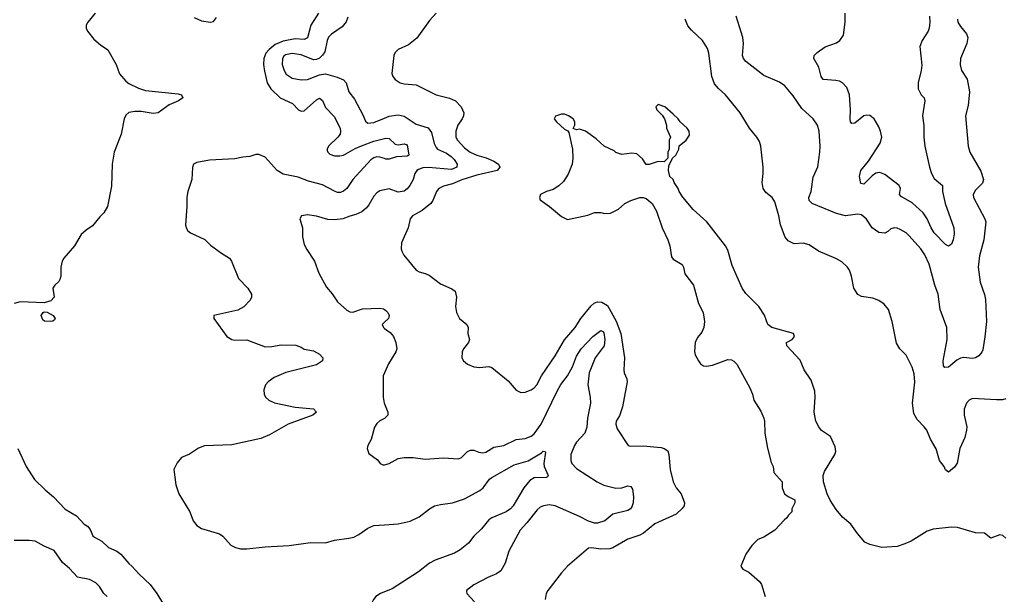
# Model space of a CAD drawing. Header units: inches. Extents: x 1473912 to 1647258, y 640388 to 773423.
# Tile 127 of 256: x 1517587 to 1524100, y 700325 to 704127. Entities that reach past the tile are written whole.
import ezdxf

# ---------------------------------------------------------------- set-up
doc = ezdxf.new("R2010")
doc.units = ezdxf.units.IN
doc.header["$MEASUREMENT"] = 0
doc.layers.add('B5710', color=7, linetype='Continuous')
doc.layers.add('B5720', color=7, linetype='Continuous')

msp = doc.modelspace()

# ---------------------------------------------------------------- linework, layer by layer
at = {"layer": 'B5710', "color": 5}
for points, elevation in [([(1518085.8, 704170), (1518039, 704110), (1518027.7, 704090), (1518026.5, 704070), (1518037, 704050), (1518078, 703998), (1518121.2, 703961.2), (1518170, 703928.2), (1518224.9, 703830), (1518247.8, 703767.8), (1518290, 703720.4), (1518310, 703704.9), (1518374, 703674), (1518419.4, 703659.4), (1518636.2, 703636.2), (1518658, 703630), (1518667.3, 703610), (1518637.3, 703590), (1518576.4, 703563.6), (1518502.8, 703510), (1518470, 703506.8), (1518390, 703519), (1518350, 703520.2), (1518310, 703513.6), (1518290, 703495.1), (1518278.8, 703470), (1518258.3, 703370), (1518212.9, 703250), (1518199, 703170), (1518194.4, 703025.6), (1518168, 702890), (1518143, 702850), (1518116.5, 702823.5), (1518070, 702762), (1518026.8, 702733.2), (1517994.8, 702705.2), (1517950.3, 702629.7), (1517878.4, 702550), (1517868.5, 702530), (1517859.3, 702490), (1517859.3, 702430), (1517852.5, 702407.5), (1517846, 702394), (1517819.1, 702370), (1517806.7, 702350), (1517815.8, 702290), (1517792.6, 702267.4), (1517750, 702253.1), (1517590, 702260.5), (1517551.3, 702250)], 680), ([(1519563.5, 704170), (1519514, 704090), (1519490, 704007.4), (1519470, 703995.6), (1519410, 703999.5), (1519330, 703983.9), (1519277.5, 703962.5), (1519237.3, 703930), (1519215.4, 703904.6), (1519201.5, 703870), (1519199.6, 703830), (1519206.8, 703786.8), (1519225.1, 703710), (1519247.7, 703670), (1519309.1, 703609.1), (1519391.8, 703571.8), (1519430.4, 703530), (1519450, 703520.7), (1519470, 703524.7), (1519550, 703596.5), (1519570, 703607.7), (1519590, 703592.4), (1519610, 703546.5), (1519667, 703487), (1519706.2, 703410), (1519710.2, 703390), (1519706.2, 703370), (1519691.7, 703350), (1519629.4, 703290), (1519620.9, 703270), (1519622.1, 703262.1), (1519624.7, 703250), (1519637.9, 703237.9), (1519670, 703225.7), (1519705.1, 703225.1), (1519730, 703230.1), (1519806.3, 703273.7), (1519847.8, 703292.2), (1519930, 703323), (1520000, 703340.2)], 720), ([(1518741, 704141), (1518790, 704119.5), (1518850, 704110.3), (1518870, 704115.8), (1518890, 704141.6)], 720), ([(1519757.4, 704142.6), (1519747.1, 704112.9), (1519719.8, 704080.2), (1519650, 704031.9), (1519630, 704011.1), (1519620.6, 703990), (1519604.8, 703915.2), (1519590, 703892), (1519570, 703872.8), (1519550, 703863.1), (1519530, 703861.6), (1519450, 703894.4), (1519390, 703903.4), (1519345.9, 703894.1), (1519334.4, 703885.6), (1519324.7, 703870), (1519324.3, 703830), (1519336.3, 703790), (1519350, 703767.1), (1519390, 703740.2), (1519450, 703727.9), (1519489.9, 703730.1), (1519570, 703762.4), (1519610, 703767.6), (1519687.5, 703747.5), (1519728.8, 703728.8), (1519746.7, 703710), (1519764.6, 703650), (1519800.9, 703600.9), (1519857.7, 703497.7), (1519875.3, 703455.3), (1519890, 703442.3), (1519930, 703446.5), (1520000, 703475)], 740), ([(1520000, 703208), (1519970, 703218), (1519950, 703219.1), (1519930, 703213.4), (1519910, 703198.5), (1519790.2, 703070), (1519750.1, 703009.9), (1519730, 702991.2), (1519710, 702982.6), (1519690, 702983.9), (1519670, 702991.9), (1519590, 703033.8), (1519497.4, 703057.4), (1519430, 703085.7), (1519330, 703104.8), (1519289.9, 703129.9), (1519210, 703216.2), (1519170, 703235.7), (1519150, 703234.6), (1519110, 703220.7), (1519062.6, 703217.4), (1519010, 703206.6), (1518843.7, 703196.3), (1518759, 703181), (1518738, 703170), (1518730.3, 703149.7), (1518726.3, 703070), (1518698.5, 702990), (1518691.8, 702951.8), (1518693.7, 702890), (1518684.4, 702770), (1518688.2, 702750), (1518700.5, 702730), (1518717.3, 702717.3), (1518811.8, 702671.8), (1518850, 702635.5), (1518921.7, 702581.7), (1518974.8, 702550), (1518988.5, 702528.5), (1519033.8, 702413.8), (1519095.5, 702350), (1519121.6, 702310), (1519120.4, 702290), (1519112.2, 702270), (1519070, 702226.6), (1519030, 702204.8), (1518871.3, 702170), (1518870.7, 702150), (1518957.3, 702030), (1518990.3, 702010.3), (1519010, 702006.3), (1519090, 702007.7), (1519210, 701961.6), (1519255.7, 701964.3), (1519316.4, 701976.4), (1519413, 701973), (1519450, 701961), (1519470, 701946.8), (1519530, 701936), (1519570, 701913), (1519593, 701890), (1519590.5, 701870), (1519550, 701844.2), (1519346.9, 701793.1), (1519270, 701760.5), (1519230.6, 701730), (1519214, 701710), (1519201.4, 701678.6), (1519204, 701650), (1519214, 701630), (1519234.8, 701610), (1519271.7, 701591.7), (1519410, 701563.6), (1519530, 701552.4), (1519551, 701530), (1519526.8, 701510), (1519363, 701450), (1519240, 701380), (1519183.4, 701356.6), (1518990, 701314), (1518810, 701306.6), (1518770, 701291.8), (1518710, 701252.3), (1518658, 701230), (1518630, 701194), (1518607.7, 701150), (1518620.4, 701050), (1518639.3, 700990), (1518712.7, 700870), (1518735.3, 700810), (1518759.5, 700779.5), (1518790, 700761.2), (1518910, 700725.5), (1518930.3, 700710.3), (1518984.9, 700650), (1519014, 700634), (1519046.8, 700626.8), (1519090, 700625.2), (1519210, 700638), (1519370, 700646.9), (1519510, 700667.2), (1519610, 700664.9), (1519670, 700684.2), (1519764.7, 700695.3), (1519796.5, 700703.5), (1519830, 700721.3), (1519890, 700763.6), (1519930, 700780.2), (1520000, 700784.6)], 720), ([(1520000, 703000.8), (1519970, 702994.3), (1519950, 702981.3), (1519930, 702958.7), (1519897.7, 702902.3), (1519879.5, 702880.5), (1519850, 702856.3), (1519810, 702836.9), (1519770, 702827.6), (1519724.7, 702810), (1519670, 702802), (1519625.4, 702805.4), (1519550, 702827), (1519490, 702835.1), (1519450.9, 702829.1), (1519441, 702810), (1519457.1, 702750), (1519458.7, 702690), (1519470, 702638.8), (1519486.4, 702606.4), (1519537.1, 702530), (1519566.7, 702450), (1519617, 702357), (1519653.5, 702313.5), (1519690, 702259.1), (1519750, 702204.9), (1519770, 702193.4), (1519790, 702192.4), (1519853.7, 702213.7), (1519970, 702217.4), (1519992.8, 702212.8), (1520000, 702208.3)], 740), ([(1520000, 702124.8), (1519984, 702110), (1519993, 702090), (1520000, 702084.7)], 740), ([(1520000, 701791.2), (1519990.5, 701770), (1519990.3, 701630), (1519998, 701590), (1520000, 701585.2)], 740), ([(1520000, 701488.9), (1519970, 701472.8), (1519950, 701455.6), (1519933, 701430), (1519911, 701350), (1519891, 701310), (1519886, 701290), (1519896.9, 701256.9), (1519954.4, 701214.4), (1519972, 701190), (1519990, 701181), (1520000, 701181.9)], 740), ([(1517576, 701290), (1517630.7, 701170), (1517685.3, 701085.3), (1517755.8, 701015.8), (1517810, 700970.6), (1517887.5, 700887.5), (1517964.1, 700844.1), (1518014.8, 700790), (1518036.2, 700776.2), (1518053.5, 700753.5), (1518071.7, 700711.7), (1518082, 700702), (1518130, 700675.5), (1518175.6, 700635.6), (1518230.8, 700610), (1518257.3, 700590), (1518308.5, 700528.5), (1518330, 700510.7), (1518377.1, 700457.1), (1518450, 700390.7), (1518494, 700330), (1518538, 700258)], 680), ([(1518165.1, 700310), (1518144.8, 700330), (1518115.5, 700375.5), (1518090, 700400.5), (1518050, 700422.3), (1517970, 700438.9), (1517916.4, 700496.4), (1517870, 700535.1), (1517814.5, 700614.5), (1517750, 700642.5), (1517690, 700676.1), (1517650, 700681.5), (1517550, 700680.7)], 680), ([(1520000, 700341), (1519973, 700330), (1519942, 700310), (1519927, 700290), (1519908.5, 700250), (1519910, 700224.7), (1519926, 700190), (1519950, 700159.1), (1519970, 700146.4), (1520000, 700140.4)], 720)]:
    msp.add_lwpolyline(points, dxfattribs=dict(at, elevation=elevation))
at = {"layer": 'B5710', "color": 5, "elevation": 680}
msp.add_lwpolyline([(1517790, 702129.6), (1517752, 702132), (1517741.3, 702141.3), (1517729.6, 702170), (1517742.7, 702190), (1517750, 702194), (1517770, 702191.8), (1517808, 702170), (1517821, 702150), (1517818, 702142), (1517807.1, 702132.9)], close=True, dxfattribs=at)
at = {"layer": 'B5720', "color": 5}
for points, elevation in [([(1520342.4, 704170), (1520298.7, 704121.3), (1520214.7, 704005.3), (1520158.8, 703961.2), (1520090.6, 703929.4), (1520071, 703910), (1520062.8, 703890), (1520047.7, 703770), (1520054.8, 703750), (1520070.5, 703730.5), (1520104.7, 703710), (1520130, 703703), (1520210, 703694.8), (1520342.8, 703630), (1520430, 703607.9), (1520470.8, 703590.8), (1520508, 703550), (1520524.4, 703510), (1520522.7, 703490), (1520514.6, 703470), (1520486.3, 703430), (1520471.4, 703390), (1520472.4, 703350), (1520482.8, 703330), (1520530, 703278), (1520567.4, 703250), (1520610, 703229.4), (1520671.9, 703211.9), (1520724.4, 703190), (1520753.4, 703170), (1520762, 703150), (1520744.9, 703130), (1520610, 703098.5), (1520512.7, 703067.3), (1520450, 703039.8), (1520390, 703026), (1520359.5, 703010), (1520345.2, 702990), (1520319.6, 702930), (1520306.3, 702910), (1520250, 702863.5), (1520184.9, 702830), (1520170.5, 702810), (1520155.8, 702750), (1520113, 702650), (1520110.5, 702610.5), (1520115.2, 702595.2), (1520128.1, 702568.1), (1520210.6, 702470), (1520230, 702457.6), (1520270, 702448.2), (1520296.2, 702436.2), (1520370, 702379.1), (1520446.2, 702346.2), (1520466.8, 702330), (1520476.3, 702290), (1520470.6, 702230), (1520477.3, 702190), (1520497.3, 702150), (1520544.9, 702110), (1520554, 702090), (1520550.8, 702050), (1520562.8, 702010), (1520554.8, 701990), (1520522.8, 701950), (1520514.8, 701930), (1520511, 701890), (1520522.8, 701870), (1520548.5, 701848.5), (1520590, 701830.6), (1520630, 701826), (1520690, 701832.7), (1520710, 701824.9), (1520817.3, 701737.3), (1520870, 701674.8), (1520901.1, 701661.1), (1520930, 701661.6), (1520970, 701677.1), (1520990, 701690.4), (1521007.6, 701710), (1521037.6, 701770), (1521130, 701901.7), (1521190.9, 702009.1), (1521260.9, 702090), (1521299.8, 702150), (1521366.7, 702233.3), (1521387.9, 702252.1), (1521410, 702259.4), (1521437.2, 702257.2), (1521474.7, 702234.7), (1521533.1, 702133.1), (1521564.3, 702050), (1521587.2, 701890), (1521582.4, 701810), (1521586, 701790), (1521603.8, 701750), (1521606, 701730), (1521575.2, 701564.8), (1521553.8, 701506.2), (1521532.7, 701470), (1521530.4, 701450), (1521539, 701419), (1521612, 701310), (1521630, 701304.9), (1521710, 701307.4), (1521830, 701295.2), (1521850.7, 701290), (1521873.5, 701273.5), (1521880.3, 701250), (1521890.3, 701150), (1521908.8, 701070), (1521930.3, 701030), (1521962, 700990), (1521984.4, 700930), (1521981.6, 700910), (1521970, 700892.7), (1521930, 700855.6), (1521788.3, 700791.7), (1521713.4, 700730), (1521690, 700716.2), (1521610, 700689.8), (1521510, 700633.3), (1521490, 700626.3), (1521430, 700623.6), (1521370, 700631.8), (1521350, 700629.4), (1521210, 700512), (1521170, 700467), (1521080.4, 700350), (1521068.4, 700330), (1521062.4, 700290)], 760), ([(1523604.9, 704150), (1523606.5, 704110), (1523602.6, 704070), (1523595.5, 704050), (1523555.6, 703990), (1523540.8, 703950), (1523554, 703826), (1523550.3, 703789.7), (1523530.3, 703710), (1523530.3, 703670), (1523550, 703630.5), (1523568.7, 703610), (1523574.9, 703590), (1523559, 703490), (1523566.7, 703426.7), (1523566.5, 703350), (1523573.9, 703290), (1523604, 703150), (1523617.8, 703110), (1523636.1, 703076.1), (1523690.1, 703030.1), (1523691.6, 702990), (1523707.4, 702910), (1523764.9, 702750), (1523767.9, 702710), (1523760.2, 702670), (1523750, 702642), (1523730, 702628.4), (1523710, 702638.8), (1523636.6, 702716.6), (1523614.8, 702750), (1523589.8, 702810), (1523562.8, 702850), (1523490, 702915.8), (1523416.4, 702956.4), (1523407.4, 702970), (1523412.9, 703010), (1523405.1, 703030), (1523310, 703102.4), (1523275.2, 703115.2), (1523250, 703110.6), (1523225.4, 703094.6), (1523170, 703038), (1523150, 703042.4), (1523141.8, 703090), (1523149.9, 703130), (1523200.3, 703190), (1523278.5, 703310), (1523288.5, 703350), (1523281.4, 703390), (1523270, 703418.4), (1523238.9, 703470), (1523210, 703492.6), (1523190, 703495.1), (1523170, 703489.7), (1523110, 703442.4), (1523090, 703439.5), (1523082.4, 703450), (1523079.2, 703470), (1523082.4, 703530), (1523075.3, 703630), (1523058, 703678), (1523030, 703708), (1523010, 703719.1), (1522985.1, 703725.1), (1522901.2, 703730), (1522887.6, 703750), (1522872.3, 703812.3), (1522839.3, 703870), (1522842.7, 703890), (1522861.2, 703910), (1522913.8, 703946.2), (1522990, 703973.4), (1523012.7, 703990), (1523036.2, 704023.8), (1523047.3, 704110), (1523047.6, 704170)], 720), ([(1524110, 701618), (1524088, 701612), (1524048.4, 701611.6), (1523890, 701619.6), (1523868, 701610), (1523850, 701589.2), (1523834.4, 701550), (1523834, 701510), (1523852, 701432), (1523850.4, 701410), (1523837.5, 701362.5), (1523804.9, 701290), (1523788.3, 701191.7), (1523770, 701166), (1523730, 701134), (1523710, 701149), (1523702.7, 701170), (1523670, 701209.5), (1523648, 701288), (1523612, 701352), (1523587.3, 701410), (1523570, 701434), (1523522.4, 701482.4), (1523501.5, 701521.5), (1523492.7, 701590), (1523507.9, 701727.9), (1523502.9, 701782.9), (1523490, 701828), (1523450, 701908), (1523408.7, 701950), (1523385.6, 701985.6), (1523358, 702130), (1523332.7, 702210), (1523303.9, 702243.9), (1523270, 702269.3), (1523230, 702283.7), (1523155.5, 702295.5), (1523130, 702309), (1523103.7, 702350), (1523089.5, 702430), (1523075.1, 702470), (1523062.7, 702490), (1523023.9, 702523.9), (1522985.8, 702545.8), (1522870, 702595.6), (1522810, 702637.6), (1522770, 702647.3), (1522710, 702644.4), (1522670, 702663.5), (1522650, 702686.9), (1522618.9, 702770), (1522608.1, 702830), (1522581.3, 702921.3), (1522564.7, 702950), (1522522.9, 702982.9), (1522505.7, 703010), (1522497.3, 703050), (1522505.1, 703110), (1522504, 703150), (1522489.7, 703289.7), (1522480.1, 703320.1), (1522462.9, 703350), (1522414, 703410), (1522353.6, 703510), (1522255.1, 703630), (1522210, 703671.5), (1522183.4, 703703.4), (1522166, 703750), (1522145.2, 703905.2), (1522135.9, 703935.9), (1522102.9, 703990), (1522030, 704057), (1522006.3, 704086.3), (1521989.7, 704130)], 760), ([(1523789.3, 704130), (1523792.7, 704110), (1523810, 704081.6), (1523850, 704033.4), (1523858.3, 704010), (1523851.6, 703970), (1523810.4, 703870), (1523808.7, 703828.7), (1523815.5, 703790), (1523852.9, 703732.9), (1523870.3, 703650), (1523861.1, 703558.9), (1523843, 703490), (1523860.5, 703290), (1523872.4, 703250), (1523944.2, 703124.2), (1523961.1, 703070), (1523954.6, 703045.4), (1523910, 702999.3), (1523893.4, 702970), (1523895.5, 702950), (1523970.4, 702810), (1523976.4, 702790), (1523964.2, 702670), (1523935.1, 702564.9), (1523927.7, 702490), (1523938.9, 702390), (1523968.3, 702308.3), (1523974.8, 702274.8), (1523981.5, 702130), (1523970.9, 702029.1), (1523956.5, 701943.5), (1523950, 701926.6), (1523930, 701902.9), (1523910, 701889.6), (1523890, 701885.6), (1523831.3, 701891.3), (1523810, 701886.6), (1523785.8, 701874.2), (1523730, 701827.8), (1523705.4, 701825.4), (1523697.6, 701837.6), (1523694.8, 701870), (1523721, 702010), (1523719.4, 702090), (1523674.8, 702210), (1523662.7, 702310), (1523640.3, 702370), (1523603.4, 702510), (1523573.6, 702570), (1523548.3, 702610), (1523470, 702697.3), (1523450, 702716.9), (1523410, 702739.7), (1523390, 702747.8), (1523370, 702749.6), (1523350, 702742.9), (1523330, 702725.1), (1523310, 702715.1), (1523270, 702719.7), (1523224.5, 702750), (1523187.9, 702807.9), (1523156.1, 702836.1), (1523130, 702840.5), (1523050, 702829.7), (1522990, 702844.8), (1522829.7, 702909.7), (1522809, 702930), (1522806, 702950), (1522821.2, 702990), (1522835.5, 703084.5), (1522866.8, 703153.2), (1522879.7, 703250), (1522881.1, 703290), (1522874, 703390), (1522863, 703430), (1522835.1, 703470), (1522759.6, 703539.6), (1522704.1, 703624.1), (1522647.8, 703690), (1522612.9, 703712.9), (1522510, 703758), (1522390.9, 703850.9), (1522373.6, 703870), (1522366.9, 703890), (1522375.3, 703970), (1522371, 704009), (1522326.4, 704150)], 740), ([(1524110, 700695.3), (1524090, 700714), (1524070, 700719), (1524010, 700695.3), (1523969, 700729), (1523910, 700732.3), (1523790, 700766), (1523750, 700769.3), (1523630, 700755.1), (1523590, 700743.7), (1523483.2, 700676.8), (1523442.2, 700657.8), (1523390, 700640.9), (1523290, 700634.3), (1523210, 700653.7), (1523177, 700670), (1523127.7, 700727.7), (1523083.7, 700790), (1523030, 700836.2), (1522986.4, 700886.4), (1522947.1, 700947.1), (1522928.7, 700988.7), (1522902.9, 701070), (1522901.2, 701110), (1522910, 701138), (1522979.5, 701250), (1522984.5, 701270), (1522981.5, 701301.5), (1522949.3, 701369.3), (1522889.6, 701409.6), (1522871.9, 701431.9), (1522852.7, 701470), (1522842.7, 701530), (1522849.4, 701630), (1522846.6, 701670), (1522822, 701742), (1522775.1, 701810), (1522750, 701874), (1522662, 701970), (1522659, 701990), (1522697.2, 702010), (1522712.7, 702030), (1522705.2, 702050), (1522562, 702090), (1522535.3, 702110), (1522512.9, 702172.9), (1522475.3, 702230), (1522390, 702315.3), (1522365.2, 702350), (1522300.1, 702500.1), (1522270, 702602), (1522256.2, 702630), (1522132, 702790), (1522041.2, 702870), (1521972.9, 702952.9), (1521949, 702989), (1521942, 703010), (1521915.3, 703050), (1521908.9, 703068.9), (1521888, 703090), (1521878, 703130), (1521880.4, 703159.6), (1521906, 703210), (1521928, 703230), (1521948, 703270), (1521948.7, 703291.3), (1521995.3, 703330), (1522016.5, 703363.5), (1522015.3, 703390), (1522002, 703410), (1521955.3, 703450), (1521942, 703470), (1521910, 703502), (1521855.3, 703550), (1521810, 703566), (1521794, 703550), (1521802, 703530), (1521836, 703496), (1521852, 703470), (1521864.7, 703430), (1521866, 703410), (1521892, 703350), (1521882, 703330), (1521882, 703270), (1521874, 703250), (1521874, 703210), (1521850, 703186), (1521810, 703188), (1521750, 703168), (1521731.3, 703168.7), (1521706.8, 703206.8), (1521670, 703239), (1521635.3, 703244.7), (1521570, 703235.3), (1521530, 703249), (1521518.6, 703258.6), (1521454, 703290), (1521399.6, 703339.6), (1521330, 703389), (1521290, 703402), (1521270, 703398), (1521247.3, 703407.3), (1521258, 703430), (1521258, 703450), (1521248, 703470), (1521218, 703490), (1521190, 703502), (1521170, 703502), (1521131.6, 703488.4), (1521122, 703470), (1521138, 703450), (1521190, 703402), (1521212, 703392), (1521219.6, 703379.6), (1521244.4, 703270), (1521246.7, 703210), (1521241.3, 703170), (1521215.9, 703104.1), (1521184.6, 703055.4), (1521153.1, 703026.9), (1521116.1, 703003.9), (1521072, 702990), (1521032, 702970), (1521024.7, 702950), (1521030, 702934), (1521092, 702890), (1521170, 702824.7), (1521210, 702804.7), (1521345.6, 702834.4), (1521390, 702850.8), (1521430, 702850.7), (1521455.5, 702844.5), (1521494.2, 702845.8), (1521546.8, 702873.2), (1521590, 702911), (1521630, 702931), (1521690, 702951), (1521710, 702951), (1521730, 702944.7), (1521770, 702911.3), (1521799.9, 702859.9), (1521837.3, 702750), (1521874, 702670), (1521887.3, 702630), (1521898.5, 702558.5), (1521910, 702542.8), (1521968.1, 702508.1), (1521977.3, 702490), (1521985.8, 702445.8), (1522043, 702370), (1522077.3, 702250), (1522108.4, 702188.4), (1522116.4, 702130), (1522112.4, 702090), (1522099.9, 702060.1), (1522070, 702024), (1522054, 701990), (1522050.9, 701930.9), (1522056, 701910), (1522076, 701870), (1522091, 701850), (1522110, 701837.3), (1522130, 701834), (1522170, 701841.6), (1522270, 701878), (1522295.6, 701875.6), (1522310, 701867.7), (1522330, 701846.8), (1522416.3, 701690), (1522433.4, 701650), (1522444, 701610), (1522490, 701536), (1522508, 701490), (1522512.7, 701470), (1522515.5, 701390), (1522532.8, 701292.8), (1522558, 701198), (1522570.8, 701170), (1522576, 701130), (1522631.3, 701070), (1522631, 701030), (1522644.7, 700990), (1522670, 700971), (1522714, 700950), (1522714, 700930), (1522694, 700890), (1522694, 700870), (1522671.6, 700848.4), (1522662, 700830), (1522643.5, 700816.5), (1522582, 700750), (1522510, 700702), (1522470, 700688), (1522430, 700648), (1522390.6, 700589.4), (1522356, 700510), (1522370.6, 700490.6), (1522410.3, 700470.3), (1522480.5, 700410), (1522494.4, 700390), (1522517.6, 700310)], 780), ([(1520000, 703475), (1520032, 703488), (1520090, 703496.6), (1520130, 703489.3), (1520210, 703436.5), (1520290, 703410.2), (1520310, 703380.4), (1520328, 703308), (1520341, 703281), (1520351.3, 703270), (1520410, 703242.6), (1520441.5, 703221.5), (1520461, 703201), (1520480.7, 703170), (1520477.7, 703150), (1520443.9, 703136.1), (1520291.7, 703148.3), (1520254.2, 703145.8), (1520224.3, 703135.7), (1520214.4, 703130), (1520201.2, 703110), (1520189.2, 703070), (1520168.1, 703030), (1520151.2, 703008.8), (1520130, 702992.8), (1520090, 702984.8), (1520030, 703007.3), (1520000, 703000.8)], 740), ([(1520000, 703340.2), (1520010, 703342.7), (1520030, 703340.8), (1520070, 703304), (1520090, 703299.4), (1520130, 703306.2), (1520150, 703298.4), (1520162, 703230), (1520150, 703223.7), (1520080.4, 703219.6), (1520030, 703203.4), (1520010, 703204.7), (1520000, 703208)], 720), ([(1520000, 702208.3), (1520010, 702202), (1520022, 702190), (1520030.6, 702170), (1520027.3, 702150), (1520000, 702124.8)], 740), ([(1520000, 702084.7), (1520036.7, 702056.7), (1520059, 702030), (1520076.2, 701990), (1520081.8, 701950), (1520076.1, 701930), (1520026.3, 701850), (1520000, 701791.2)], 740), ([(1520000, 701181.9), (1520010, 701182.8), (1520030, 701190.8), (1520090, 701223.8), (1520130, 701230.4), (1520190, 701230.4), (1520270, 701219.3), (1520390, 701228.2), (1520490, 701220.3), (1520510, 701230.5), (1520550, 701270.5), (1520570, 701278), (1520590, 701278.4), (1520624.7, 701264.7), (1520650, 701260.3), (1520670, 701266.3), (1520722.4, 701297.6), (1520790, 701310.2), (1520870, 701349.2), (1520930, 701355.8), (1520970, 701370.2), (1520990, 701387.1), (1521037, 701450), (1521141.9, 701670), (1521167.1, 701712.9), (1521209.8, 701770), (1521243.7, 701830), (1521270, 701899.6), (1521300.2, 701950), (1521378.8, 702030), (1521430, 702070.3), (1521443.4, 702063.4), (1521450, 702055.5), (1521457.7, 702010), (1521452.6, 701970), (1521392.9, 701890), (1521353.7, 701790), (1521345, 701710), (1521360.6, 701630), (1521363.2, 701590), (1521342.7, 701490), (1521339.4, 701430), (1521324.1, 701390), (1521270, 701332.4), (1521256.2, 701310), (1521233.6, 701250), (1521232.7, 701210), (1521240.3, 701190), (1521270, 701156.9), (1521407.4, 701070), (1521450, 701047.8), (1521530, 701026.8), (1521570, 701029.4), (1521610, 701043.7), (1521630, 701038), (1521640.8, 701020.8), (1521647.9, 700970), (1521644.2, 700930), (1521636.1, 700903.9), (1521627.6, 700890), (1521610, 700878.5), (1521510, 700855.3), (1521458, 700810), (1521410, 700795.4), (1521390, 700796.3), (1521350, 700808.4), (1521290, 700840.8), (1521130, 700909.8), (1521090, 700917.3), (1521051, 700910), (1521030, 700900.5), (1521010, 700884.2), (1520942.5, 700797.5), (1520897.6, 700750), (1520823.1, 700610), (1520798.3, 700530), (1520770, 700480.5), (1520740.6, 700459.4), (1520684.1, 700435.9), (1520590, 700387.6), (1520542.8, 700350), (1520542.8, 700342.8), (1520544.7, 700330), (1520595.6, 700275.6)], 740), ([(1520000, 701585.2), (1520023.1, 701530), (1520021.6, 701510), (1520002, 701490), (1520000, 701488.9)], 740), ([(1520000, 700784.6), (1520090, 700790.3), (1520170, 700809.4), (1520230, 700836.5), (1520298.3, 700890), (1520330, 700909.3), (1520370, 700919.4), (1520450, 700930.2), (1520530, 700957.2), (1520630, 701011.9), (1520651.7, 701030), (1520693.9, 701086.1), (1520710, 701098.6), (1520858.6, 701181.4), (1520950, 701207.1), (1521039.1, 701260.9), (1521050, 701272), (1521062, 701270), (1521065.4, 701265.4), (1521054.4, 701190), (1521057.3, 701170), (1521082.6, 701110), (1521078.2, 701101.8), (1521070, 701097.4), (1520990, 701094.5), (1520961.3, 701078.7), (1520922.2, 701030), (1520851.1, 700910), (1520833.4, 700890), (1520804.2, 700870), (1520710, 700831.6), (1520690, 700817.9), (1520641.4, 700758.6), (1520591, 700710), (1520556.2, 700663.8), (1520501.3, 700618.7), (1520463.7, 700596.3), (1520335.2, 700550), (1520298.2, 700530), (1520225.3, 700474.7), (1520050, 700361.5), (1520000, 700341)], 720)]:
    msp.add_lwpolyline(points, dxfattribs=dict(at, elevation=elevation))

doc.saveas('drawing.dxf')
